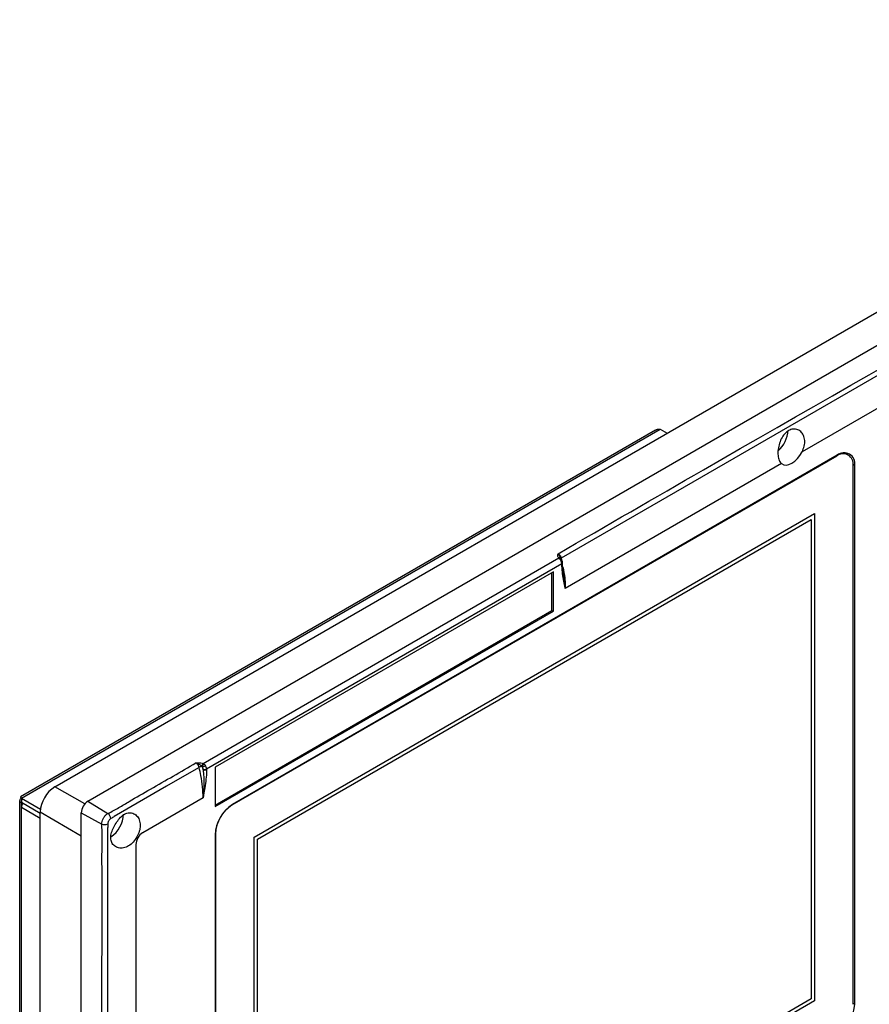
# Model space of a CAD drawing. Header units: millimetres. Extents: x 7099 to 9560, y -2357 to -1635.
# Tile 75 of 85: x 8859 to 9035, y -1863 to -1660. Entities that reach past the tile are written whole.
import ezdxf

# ---------------------------------------------------------------- set-up
doc = ezdxf.new("R2010")
doc.units = ezdxf.units.MM
doc.header["$LTSCALE"] = 3

msp = doc.modelspace()

# ---------------------------------------------------------------- linework, layer by layer
at = {"linetype": 'Continuous', "lineweight": 30}
for p, q in [((8873.17, -1821.29), (9153.19, -1659.64)), ((8866.31, -1818.32), (9132.89, -1664.43)), ((9153.19, -1672.7), (9020.95, -1749.04)), ((8990.59, -1744.53), (8859.21, -1820.38)), ((8859.39, -1820.68), (8991.61, -1744.35)), ((8991.61, -1744.35), (8993.04, -1745.17)), ((9030.51, -1749.67), (9029.78, -1749.24)), ((9030.09, -1749.42), (9029.99, -1749.24)), ((9028.12, -1749.9), (8902.96, -1822.15)), ((9028.24, -1749.73), (8903.08, -1821.98)), ((9016.72, -1751.48), (8971.96, -1777.33)), ((9028.12, -1749.9), (9028.03, -1749.85)), ((9031.5, -1751.61), (9031.85, -1751.81)), ((9031.51, -1863.32), (9031.51, -1751.86)), ((9031.85, -1863.27), (9031.85, -1751.81)), ((8907.55, -1828.73), (9023.52, -1761.78)), ((9023.52, -1761.78), (9023.52, -1862.63)), ((8908.26, -1829.14), (9022.81, -1763.01)), ((9022.81, -1763.01), (9022.81, -1862.22)), ((8897, -1813.48), (8970.59, -1770.99)), ((8970.77, -1771.16), (8970.59, -1770.99)), ((8971.12, -1771.03), (8971.18, -1771.34)), ((8971.4, -1772.11), (8971.4, -1772.01)), ((8971.25, -1772.22), (8897.71, -1814.67)), ((8969.48, -1773.85), (8899.48, -1814.27)), ((8969.2, -1781.86), (8969.2, -1774.02)), ((8969.48, -1782.02), (8969.48, -1773.85)), ((8971.25, -1772.31), (8971.25, -1772.22)), ((8971.57, -1774.29), (8971.55, -1774.14)), ((8899.48, -1822.11), (8969.2, -1781.86)), ((8899.48, -1822.43), (8969.48, -1782.02)), ((8969.2, -1781.86), (8969.48, -1782.02)), ((8896.81, -1814.16), (8896.74, -1814.08)), ((8896.89, -1814.31), (8897, -1814.79)), ((8897, -1813.48), (8897.23, -1813.63)), ((8897, -1814.79), (8897, -1814.67)), ((8897.71, -1814.67), (8897.71, -1814.79)), ((8899.48, -1814.27), (8899.48, -1822.43)), ((8872.52, -1821.84), (8866.31, -1818.32)), ((8859.39, -1820.68), (8863.33, -1822.96)), ((8859.39, -1820.68), (8859.39, -1821.5)), ((8859.39, -1820.68), (8859.69, -1820.86)), ((8897, -1820.59), (8884.49, -1827.82)), ((8859.03, -1821.17), (8859.03, -1920.46)), ((8859.39, -1821.5), (8863.29, -1823.75)), ((8859.53, -1821.58), (8859.39, -1821.66)), ((8859.39, -1822.64), (8859.39, -1821.66)), ((8859.39, -1919.97), (8859.39, -1822.64)), ((8863.29, -1824.89), (8859.39, -1822.64)), ((8873.17, -1821.29), (8877.31, -1823.84)), ((8902.96, -1822.15), (8902.88, -1822.11)), ((8863.29, -1962.38), (8863.29, -1823.57)), ((8871.76, -1828.55), (8863.29, -1823.57)), ((8871.76, -1983.78), (8871.76, -1823.74)), ((8871.76, -1823.74), (8876.04, -1826.04)), ((8899.56, -1828.03), (8899.48, -1827.99)), ((8899.48, -1828.23), (8899.48, -1939.69)), ((8899.56, -1828.03), (8899.56, -1939.49)), ((8907.55, -1929.57), (8907.55, -1828.73)), ((8883.07, -1830.27), (8883.07, -1880.08)), ((8908.26, -1928.35), (8908.26, -1829.14)), ((9023.52, -1862.63), (8907.55, -1929.57)), ((9022.81, -1862.22), (8908.26, -1928.35)), ((9031.51, -1863.08), (9031.85, -1863.27))]:
    msp.add_line(p, q, dxfattribs=at)
at = {"linetype": 'Continuous', "lineweight": 30, "flags": 128}
for points in [[(9157.39, -1663.5), (9157.39, -1663.5), (9155.98, -1664.32), (9150.32, -1667.59), (9127.69, -1680.65), (9037.19, -1732.9), (8971.12, -1771.03)], [(9016.72, -1751.48), (9017.16, -1751.71), (9017.67, -1751.78), (9018.24, -1751.67), (9018.84, -1751.4), (9019.44, -1750.98), (9020.01, -1750.43), (9020.52, -1749.77), (9020.95, -1749.04)], [(8971.04, -1771.16), (8971.04, -1771.16), (8971.01, -1771.13), (8970.96, -1771.12), (8970.91, -1771.12), (8970.84, -1771.13), (8970.77, -1771.16)], [(8970.9, -1771.01), (8970.93, -1771.03), (8970.94, -1771.05)], [(8896.17, -1814.3), (8895.11, -1814.92), (8889.45, -1818.18), (8878.61, -1824.44), (8878.61, -1824.44)], [(8877.21, -1826.9), (8877.21, -1826.9), (8877.21, -1828.53), (8877.21, -1835.06), (8877.21, -1861.19), (8877.21, -1876.35), (8877.21, -1882.5)]]:
    msp.add_lwpolyline(points, dxfattribs=at)
at = {"linetype": 'Continuous', "lineweight": 30}
for centre, radius, start, end in [((9012, -1744.3), 6.06, 311.5078, 357.2533), ((9029.44, -1751.53), 2.1, 350.786, 129.2027), ((9029.65, -1751.46), 2.23, 350.7858, 129.2025), ((8970.73, -1771.31), 0.345, 60.2698, 112.8321), ((8971.33, -1771.43), 0.447, 118.2016, 136.1811), ((8972.94, -1774.69), 3.7, 117.6084, 120.8803), ((8969.8, -1772.27), 1.45, 1.9968, 31.5816), ((8971.15, -1771.99), 0.251, 294.3786, 354.2947), ((8971.15, -1772.09), 0.245, 293.5282, 355.4658), ((8896.74, -1815.35), 1.2, 87.0007, 118.8355), ((8897.8, -1814.19), 1.07, 138.1096, 174.3706), ((8898.13, -1814.77), 1.46, 128.1743, 155.0662), ((8903.85, -1824.97), 12.73, 119.9899, 123.1262), ((8896.27, -1814.7), 0.73, 2.0718, 32.4112), ((8897.36, -1813.99), 0.769, 242.6097, 297.3899), ((8897.36, -1814.1), 0.769, 242.6097, 297.3899), ((8896.25, -1814.72), 1.46, 2.0706, 32.4129), ((8869.86, -1823.87), 6.58, 122.6053, 177.3947), ((8859.57, -1821.17), 0.524, 110.785, 249.2135), ((8861.19, -1822.72), 1.81, 145.0781, 177.5525), ((8874.83, -1823.88), 3.07, 122.6052, 177.3948), ((8907.31, -1828.59), 7.84, 122.6054, 177.3945), ((8906.93, -1828.37), 7.38, 122.6055, 177.3943), ((8876.17, -1825.16), 1.74, 8.4932, 49.2233), ((8874.56, -1823.73), 5.98, 304.232, 357.5477), ((8876.61, -1824.39), 1.74, 250.9597, 291.5924), ((8886.14, -1830.41), 3.07, 122.606, 177.394), ((9024.02, -1862.92), 7.84, 302.6058, 357.3946)]:
    msp.add_arc(centre, radius, start, end, dxfattribs=at)
for points, knots in [([(8970.48, -1770.11), (8980.49, -1764.32), (9031.02, -1735.1), (9091.08, -1701.25), (9140.95, -1671.32), (9153.15, -1664.85), (9155.93, -1663.08), (9157.32, -1662.19)], [0, 0, 0, 0, 0.160834, 0.811738, 0.953114, 0.976591, 1, 1, 1, 1]), ([(8990.59, -1744.54), (8990.74, -1744.46), (8991.06, -1744.31), (8991.42, -1744.34), (8991.61, -1744.35)], [0, 0, 0, 0, 0.478145, 1, 1, 1, 1]), ([(9020.95, -1749.04), (9021.13, -1748.64), (9021.47, -1747.85), (9021.56, -1746.64), (9021.31, -1745.58), (9020.72, -1744.77), (9019.87, -1744.31), (9018.88, -1744.29), (9017.93, -1744.73), (9017.11, -1745.54), (9016.48, -1746.63), (9016.07, -1747.9), (9015.91, -1749.21), (9016.03, -1750.36), (9016.33, -1751.11), (9016.62, -1751.39), (9016.72, -1751.48)], [0, 0, 0, 0, 0.073123, 0.146253, 0.219343, 0.293647, 0.369574, 0.445313, 0.518447, 0.589379, 0.660986, 0.735272, 0.811388, 0.886831, 0.960531, 1, 1, 1, 1]), ([(8970.4, -1770.48), (8970.41, -1770.42), (8970.42, -1770.3), (8970.46, -1770.17), (8970.48, -1770.11), (8970.48, -1770.11)], [0, 0, 0, 0, 0.470928, 0.990079, 1, 1, 1, 1]), ([(8970.59, -1770.99), (8970.52, -1770.9), (8970.4, -1770.73), (8970.4, -1770.56), (8970.4, -1770.48)], [0, 0, 0, 0, 0.579565, 1, 1, 1, 1]), ([(8970.48, -1770.11), (8970.55, -1770.16), (8970.68, -1770.25), (8970.86, -1770.47), (8971.02, -1770.72), (8971.09, -1770.93), (8971.12, -1771.03)], [0, 0, 0, 0, 0.267606, 0.44217, 0.721086, 1, 1, 1, 1]), ([(8970.48, -1770.11), (8970.48, -1770.11), (8970.54, -1770.18), (8970.69, -1770.41), (8970.79, -1770.76), (8970.89, -1770.96), (8970.9, -1770.99)], [0, 0, 0, 0, 0.005706, 0.34827, 0.917156, 1, 1, 1, 1]), ([(8971.04, -1771.51), (8970.98, -1771.42), (8970.89, -1771.29), (8970.8, -1771.19), (8970.77, -1771.16)], [0, 0, 0, 0, 0.722243, 1, 1, 1, 1]), ([(8970.97, -1771.08), (8970.95, -1771.05), (8970.91, -1771.02), (8970.9, -1771), (8970.9, -1770.99)], [0, 0, 0, 0, 0.5517884, 1, 1, 1, 1]), ([(8971.05, -1771.17), (8971.04, -1771.16), (8971, -1771.11), (8970.96, -1771.07), (8970.93, -1771.03)], [0, 0, 0, 0, 0.263834, 1, 1, 1, 1]), ([(8971.22, -1771.41), (8971.2, -1771.38), (8971.15, -1771.29), (8971.09, -1771.21), (8971.04, -1771.16)], [0, 0, 0, 0, 0.316934, 1, 1, 1, 1]), ([(8971.4, -1772.01), (8971.39, -1771.91), (8971.37, -1771.7), (8971.27, -1771.51), (8971.22, -1771.41)], [0, 0, 0, 0, 0.490809, 1, 1, 1, 1]), ([(8971.96, -1777.33), (8971.96, -1777.32), (8971.92, -1777.17), (8971.69, -1776.05), (8971.34, -1774.46), (8971.27, -1772.84), (8971.25, -1772.31)], [0, 0, 0, 0, 0.004354, 0.0951166, 0.7018571, 1, 1, 1, 1]), ([(8971.59, -1774.29), (8971.56, -1774.09), (8971.45, -1773.44), (8971.39, -1772.7), (8971.4, -1772.14), (8971.4, -1772.11)], [0, 0, 0, 0, 0.281795, 0.951613, 1, 1, 1, 1]), ([(8971.44, -1772.82), (8971.6, -1773.61), (8971.86, -1774.87), (8971.94, -1776.34), (8971.95, -1777.05), (8971.96, -1777.33)], [0, 0, 0, 0, 0.503927, 0.809438, 1, 1, 1, 1]), ([(8971.96, -1777.33), (8971.96, -1777.32), (8971.94, -1777.15), (8971.84, -1776.17), (8971.69, -1775.15), (8971.57, -1774.29)], [0, 0, 0, 0, 0.00777, 0.168535, 1, 1, 1, 1]), ([(8877.31, -1823.84), (8878.07, -1823.44), (8879.61, -1822.65), (8882.41, -1820.89), (8887.82, -1817.86), (8892.4, -1815.19), (8895.52, -1813.37)], [0, 0, 0, 0, 0.120319, 0.240953, 0.48205, 1, 1, 1, 1]), ([(8895.52, -1813.37), (8895.52, -1813.37), (8895.64, -1813.37), (8895.84, -1813.35), (8896.05, -1813.34), (8896.15, -1813.34)], [0, 0, 0, 0, 0.009959, 0.545398, 1, 1, 1, 1]), ([(8896.17, -1814.3), (8896.14, -1814.2), (8896.08, -1814.04), (8895.94, -1813.78), (8895.76, -1813.55), (8895.6, -1813.43), (8895.52, -1813.37)], [0, 0, 0, 0, 0.270031, 0.44402, 0.722005, 1, 1, 1, 1]), ([(8896.74, -1814.08), (8896.64, -1814.01), (8896.36, -1813.82), (8895.97, -1813.55), (8895.65, -1813.41), (8895.52, -1813.38), (8895.52, -1813.37)], [0, 0, 0, 0, 0.25513, 0.710106, 0.995393, 1, 1, 1, 1]), ([(8896.15, -1813.34), (8896.28, -1813.34), (8896.57, -1813.35), (8896.85, -1813.43), (8897, -1813.48)], [0, 0, 0, 0, 0.424133, 1, 1, 1, 1]), ([(8897, -1820.59), (8897, -1820.59), (8897, -1819.87), (8896.92, -1818.36), (8896.62, -1816.24), (8896.3, -1814.87), (8896.17, -1814.3)], [0, 0, 0, 0, 0.0000082, 0.3694187, 0.7401931, 1, 1, 1, 1]), ([(8896.89, -1814.31), (8896.87, -1814.26), (8896.85, -1814.21), (8896.81, -1814.17), (8896.81, -1814.16)], [0, 0, 0, 0, 0.804683, 1, 1, 1, 1]), ([(8897.71, -1814.79), (8897.71, -1814.87), (8897.7, -1816.06), (8897.47, -1817.82), (8897.16, -1819.67), (8897.04, -1820.37), (8897.01, -1820.57), (8897, -1820.59)], [0, 0, 0, 0, 0.046698, 0.647775, 0.897308, 0.98859, 1, 1, 1, 1]), ([(8897, -1814.79), (8897.05, -1815.27), (8897.2, -1816.91), (8897.14, -1818.88), (8897.03, -1820.31), (8897, -1820.59)], [0, 0, 0, 0, 0.248126, 0.849763, 1, 1, 1, 1]), ([(8897.23, -1813.63), (8897.25, -1813.65), (8897.34, -1813.74), (8897.42, -1813.85), (8897.48, -1813.94)], [0, 0, 0, 0, 0.214647, 1, 1, 1, 1]), ([(8859.39, -1820.68), (8859.34, -1820.59), (8859.26, -1820.41), (8859.2, -1820.35), (8859.21, -1820.44), (8859.33, -1820.6), (8859.39, -1820.68)], [0, 0, 0, 0, 0.2500032, 0.4999996, 0.7499951, 1, 1, 1, 1]), ([(8897, -1820.59), (8897, -1820.59), (8897, -1820.59), (8897, -1820.59), (8897, -1820.59)], [0, 0, 0, 0, 0.742312, 1, 1, 1, 1]), ([(8876.04, -1826.04), (8876.05, -1825.87), (8876.06, -1825.52), (8876.27, -1824.95), (8876.58, -1824.44), (8876.95, -1824.06), (8877.2, -1823.9), (8877.31, -1823.84)], [0, 0, 0, 0, 0.211847, 0.424166, 0.636062, 0.847637, 1, 1, 1, 1]), ([(8877.89, -1824.9), (8877.84, -1824.93), (8877.71, -1825.01), (8877.53, -1825.21), (8877.37, -1825.47), (8877.26, -1825.75), (8877.25, -1825.92), (8877.25, -1826.01)], [0, 0, 0, 0, 0.149949, 0.362304, 0.577131, 0.791, 1, 1, 1, 1]), ([(8883.96, -1825.96), (8883.89, -1825.6), (8883.74, -1824.86), (8883.08, -1824.08), (8882.21, -1823.67), (8881.23, -1823.71), (8880.27, -1824.19), (8879.5, -1825.06), (8878.79, -1826.12), (8878.22, -1827.27), (8877.84, -1828.37), (8877.88, -1829.43), (8878.29, -1830.29), (8879.02, -1830.87), (8879.98, -1831.09), (8881.06, -1830.88), (8882.09, -1830.25), (8882.96, -1829.29), (8883.61, -1828.14), (8883.98, -1826.98), (8883.97, -1826.28), (8883.96, -1825.96)], [0, 0, 0, 0, 0.054237, 0.108436, 0.163438, 0.217997, 0.270576, 0.321804, 0.374452, 0.425817, 0.477565, 0.530554, 0.581739, 0.63406, 0.688345, 0.743391, 0.7975, 0.85047, 0.903206, 0.95655, 1, 1, 1, 1]), ([(8878.61, -1824.44), (8878.61, -1824.44), (8878.4, -1824.64), (8878.14, -1824.77), (8877.89, -1824.9)], [0, 0, 0, 0, 0.000062, 1, 1, 1, 1]), ([(8876.08, -1882.41), (8876.07, -1870.88), (8876.04, -1855.44), (8876.12, -1838.39), (8876.04, -1831.92), (8876.16, -1828.63), (8876.08, -1826.9), (8876.04, -1826.04)], [0, 0, 0, 0, 0.613439, 0.820959, 0.910459, 0.955291, 1, 1, 1, 1]), ([(8877.25, -1826.01), (8877.3, -1826.31), (8877.36, -1826.6), (8877.21, -1826.9), (8877.21, -1826.9)], [0, 0, 0, 0, 0.999947, 1, 1, 1, 1]), ([(8928.02, -1957.9), (8963.38, -1937.48), (9024.07, -1902.45), (9097.5, -1860.08), (9136.96, -1837.25), (9152.39, -1828.38), (9155.5, -1826.55), (9157.27, -1825.57), (9157.73, -1825.17), (9157.81, -1825.11)], [0, 0, 0, 0, 0.461565, 0.792136, 0.957422, 0.978082, 0.992509, 0.998822, 1, 1, 1, 1])]:
    msp.add_open_spline(points, degree=3, knots=knots, dxfattribs=at)

doc.saveas('drawing.dxf')
